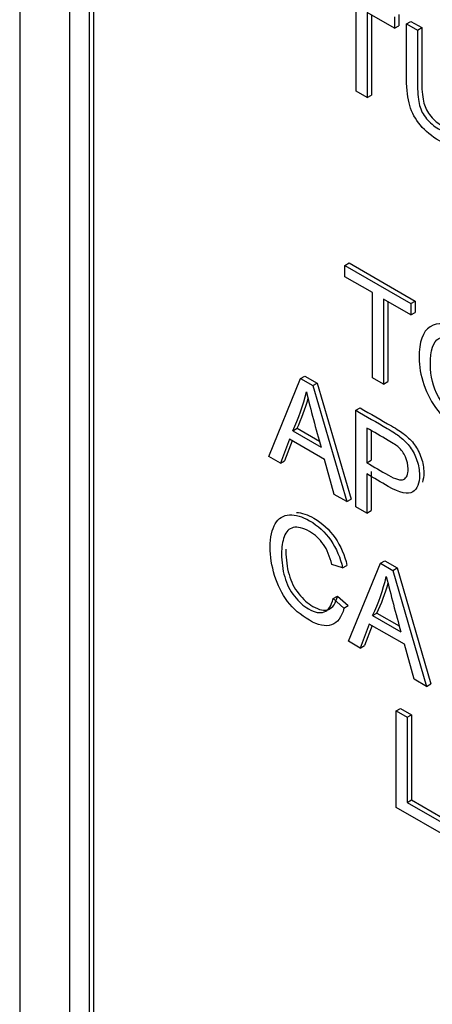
# Model space of a CAD drawing. Header units: inches. Extents: x 1 to 359, y -2 to 239.
# Tile 51 of 64: x 336.84 to 337.177, y 184.366 to 185.172. Entities that reach past the tile are written whole.
import ezdxf

# ---------------------------------------------------------------- set-up
doc = ezdxf.new("R2010")
doc.units = ezdxf.units.IN
doc.header["$MEASUREMENT"] = 0
doc.layers.add('Default', color=7, linetype='Continuous')
doc.layers.add('LAB20180', color=7, linetype='Continuous')

# ---------------------------------------------------------------- blocks, each defined once
blk = doc.blocks.new('SE1')
at = {"layer": 'LAB20180', "color": 7, "linetype": 'Continuous'}
for p, q in [((336.83959, 186.16981), (336.83959, 183.10795)), ((336.88025, 185.98878), (336.88025, 183.23386)), ((336.90005, 185.98143), (336.90005, 183.22652)), ((336.89651, 185.97939), (336.89651, 183.22447)), ((337.11492, 185.11334), (337.11492, 185.18311)), ((337.14643, 185.16491), (337.12394, 185.1779)), ((337.12394, 185.1779), (337.12394, 185.10813)), ((337.12747, 185.17586), (337.12747, 185.11017)), ((337.14997, 185.17621), (337.14997, 185.16696)), ((337.14643, 185.17417), (337.14643, 185.16491)), ((337.14643, 185.16491), (337.14997, 185.16696)), ((337.15622, 185.16852), (337.15976, 185.17056)), ((337.15622, 185.16852), (337.16519, 185.16334)), ((337.15976, 185.17056), (337.16873, 185.16538)), ((337.16519, 185.16334), (337.16873, 185.16538)), ((337.12394, 185.10813), (337.11492, 185.11334)), ((337.12394, 185.10813), (337.12747, 185.11017)), ((337.1057, 184.97067), (337.10924, 184.97271)), ((337.1057, 184.96136), (337.1057, 184.97067)), ((337.1057, 184.97067), (337.1597, 184.93949)), ((337.10924, 184.97271), (337.16324, 184.94153)), ((337.1282, 184.94837), (337.1057, 184.96136)), ((337.1282, 184.87866), (337.1282, 184.94837)), ((337.1597, 184.93018), (337.13721, 184.94317)), ((337.13721, 184.94317), (337.13721, 184.87345)), ((337.14075, 184.94113), (337.14075, 184.8755)), ((337.1597, 184.93949), (337.16324, 184.94153)), ((337.16324, 184.94153), (337.16324, 184.93222)), ((337.1597, 184.93949), (337.1597, 184.93018)), ((337.1597, 184.93018), (337.16324, 184.93222)), ((337.04339, 184.81411), (337.06953, 184.87804)), ((337.06953, 184.87804), (337.07306, 184.88009)), ((337.06953, 184.87804), (337.0795, 184.87229)), ((337.07306, 184.88009), (337.08303, 184.87433)), ((337.13721, 184.87345), (337.1282, 184.87866)), ((337.0795, 184.87229), (337.08303, 184.87433)), ((337.0795, 184.87229), (337.10723, 184.77726)), ((337.08303, 184.87433), (337.11076, 184.7793)), ((337.13721, 184.87345), (337.14075, 184.8755)), ((337.1146, 184.85202), (337.11814, 184.85406)), ((337.1146, 184.773), (337.1146, 184.85202)), ((337.06302, 184.83522), (337.06655, 184.83726)), ((337.06655, 184.83726), (337.08488, 184.82668)), ((337.12357, 184.83753), (337.12357, 184.80914)), ((337.06028, 184.82828), (337.05291, 184.80862)), ((337.08906, 184.81167), (337.06028, 184.82828)), ((337.06302, 184.83522), (337.08619, 184.82184)), ((337.12711, 184.83548), (337.12711, 184.81119)), ((337.06256, 184.82697), (337.05644, 184.81066)), ((337.05291, 184.80862), (337.04339, 184.81411)), ((337.05291, 184.80862), (337.05644, 184.81066)), ((337.09694, 184.7832), (337.08906, 184.81167)), ((337.12357, 184.80914), (337.12711, 184.81119)), ((337.12357, 184.79989), (337.12357, 184.76782)), ((337.12711, 184.80193), (337.12711, 184.76986)), ((337.10723, 184.77726), (337.09694, 184.7832)), ((337.10723, 184.77726), (337.11076, 184.7793)), ((337.12357, 184.76782), (337.1146, 184.773)), ((337.12357, 184.76782), (337.12711, 184.76986)), ((337.1039, 184.72298), (337.09503, 184.72568)), ((337.1039, 184.72298), (337.10744, 184.72502)), ((337.10882, 184.66283), (337.13491, 184.72673)), ((337.13491, 184.72673), (337.13845, 184.72878)), ((337.13491, 184.72673), (337.14493, 184.72095)), ((337.13845, 184.72878), (337.14846, 184.72299)), ((337.14493, 184.72095), (337.14846, 184.72299)), ((337.14493, 184.72095), (337.17266, 184.62597)), ((337.14846, 184.72299), (337.17619, 184.62801)), ((337.09603, 184.69787), (337.09956, 184.69991)), ((337.09956, 184.69991), (337.10853, 184.6921)), ((337.09603, 184.69787), (337.105, 184.69006)), ((337.105, 184.69006), (337.10853, 184.6921)), ((337.12845, 184.68394), (337.13198, 184.68598)), ((337.12845, 184.68394), (337.15158, 184.67058)), ((337.13198, 184.68598), (337.15027, 184.67542)), ((337.12567, 184.67702), (337.11834, 184.65733)), ((337.12795, 184.67571), (337.12187, 184.65938)), ((337.15449, 184.66038), (337.12567, 184.67702)), ((337.11834, 184.65733), (337.10882, 184.66283)), ((337.11834, 184.65733), (337.12187, 184.65938)), ((337.16237, 184.63191), (337.15449, 184.66038)), ((337.17266, 184.62597), (337.16237, 184.63191)), ((337.17266, 184.62597), (337.17619, 184.62801)), ((337.14775, 184.60581), (337.15129, 184.60785)), ((337.14775, 184.52679), (337.14775, 184.60581)), ((337.14775, 184.60581), (337.15677, 184.60061)), ((337.15129, 184.60785), (337.1603, 184.60265)), ((337.15677, 184.60061), (337.1603, 184.60265)), ((337.1603, 184.60265), (337.1603, 184.53293)), ((337.15677, 184.60061), (337.15677, 184.53089)), ((337.15677, 184.53089), (337.1603, 184.53293)), ((337.15677, 184.53089), (337.19051, 184.51141)), ((337.1603, 184.53293), (337.19404, 184.51346)), ((337.19051, 184.50211), (337.14775, 184.52679))]:
    blk.add_line(p, q, dxfattribs=at)
for centre, radius, start, end in [((336.90605, 184.90823), 0.17312, 335.05426, 346.26608), ((336.90959, 184.91028), 0.17312, 335.05426, 343.72035), ((338.43708, 185.20322), 1.40369, 193.85291, 195.76531), ((336.97738, 184.75462), 0.16678, 334.92647, 346.56887), ((338.83216, 185.13913), 1.74468, 194.03981, 195.57842), ((336.98092, 184.75666), 0.16678, 334.92647, 343.91892)]:
    blk.add_arc(centre, radius, start, end, dxfattribs=at)
for points, knots in [([(337.20986, 185.13755), (337.20986, 185.12234), (337.20986, 185.10712), (337.20986, 185.09191), (337.20986, 185.08397), (337.20908, 185.07811), (337.20753, 185.07433), (337.206, 185.07058), (337.20316, 185.06839), (337.19911, 185.06783), (337.19507, 185.06728), (337.18978, 185.06881), (337.1768, 185.0763), (337.17156, 185.08064), (337.16346, 185.09036), (337.16055, 185.09572), (337.15709, 185.1074), (337.15622, 185.11452), (337.15622, 185.12288), (337.15622, 185.13809), (337.15622, 185.1533), (337.15622, 185.16852)], [0, 0, 0, 0, 0.229371, 0.229371, 0.229371, 0.325955, 0.325955, 0.325955, 0.402498, 0.402498, 0.402498, 0.496979, 0.496979, 0.588202, 0.588202, 0.679426, 0.679426, 0.770649, 0.770649, 0.770649, 1, 1, 1, 1]), ([(337.16519, 185.16334), (337.16519, 185.14816), (337.16519, 185.13298), (337.16519, 185.11781), (337.16519, 185.11092), (337.16578, 185.10553), (337.16797, 185.09775), (337.16983, 185.0942), (337.17257, 185.09084), (337.17524, 185.08754), (337.17853, 185.08476), (337.18905, 185.07869), (337.19378, 185.07769), (337.19661, 185.07958), (337.19943, 185.08148), (337.20089, 185.08726), (337.20089, 185.0972), (337.20089, 185.11237), (337.20089, 185.12755), (337.20089, 185.14273)], [0, 0, 0, 0, 0.272206, 0.272206, 0.272206, 0.348704, 0.348704, 0.425203, 0.425203, 0.425203, 0.490104, 0.490104, 0.601582, 0.601582, 0.601582, 0.727853, 0.727853, 0.727853, 1, 1, 1, 1]), ([(337.16873, 185.16538), (337.16873, 185.1502), (337.16873, 185.13502), (337.16873, 185.11985), (337.16873, 185.11296), (337.16932, 185.10757), (337.1715, 185.09979), (337.17337, 185.09624), (337.1761, 185.09288), (337.17878, 185.08958), (337.18207, 185.0868), (337.19258, 185.08073), (337.19732, 185.07973), (337.20014, 185.08163), (337.20296, 185.08352), (337.20442, 185.0893), (337.20442, 185.09924), (337.20442, 185.10033), (337.20442, 185.10142), (337.20442, 185.10251)], [0, 0, 0, 0, 0.2722061, 0.2722061, 0.2722061, 0.3487045, 0.3487045, 0.4252028, 0.4252028, 0.4252028, 0.4901044, 0.4901044, 0.6015825, 0.6015825, 0.6015825, 0.7278526, 0.7278526, 0.7278526, 0.7473893, 0.7473893, 0.7473893, 0.7473893]), ([(337.16644, 184.89501), (337.16644, 184.9081), (337.16949, 184.91659), (337.17555, 184.92051), (337.18163, 184.92444), (337.18948, 184.92356), (337.20537, 184.91438), (337.21106, 184.90936), (337.22117, 184.89659), (337.22504, 184.88946), (337.23032, 184.87401), (337.23164, 184.8662), (337.23164, 184.85027), (337.23023, 184.84393), (337.22468, 184.83452), (337.22072, 184.83202), (337.21562, 184.83176), (337.21046, 184.8315), (337.20496, 184.83302), (337.19262, 184.84015), (337.18689, 184.84525), (337.17678, 184.85823), (337.17295, 184.86533), (337.17036, 184.87309), (337.16779, 184.88076), (337.16644, 184.88807), (337.16644, 184.89501)], [0, 0, 0, 0, 0.133484, 0.133484, 0.133484, 0.259404, 0.259404, 0.341759, 0.341759, 0.424115, 0.424115, 0.50647, 0.50647, 0.590473, 0.590473, 0.674475, 0.674475, 0.674475, 0.751467, 0.751467, 0.834973, 0.834973, 0.91848, 0.91848, 0.91848, 1, 1, 1, 1]), ([(337.17573, 184.88944), (337.17573, 184.87992), (337.17796, 184.87117), (337.18679, 184.85513), (337.1923, 184.84922), (337.20578, 184.84144), (337.21138, 184.84099), (337.21575, 184.84399), (337.2201, 184.84697), (337.22231, 184.8535), (337.22231, 184.87006), (337.2214, 184.87621), (337.21953, 184.88208), (337.21766, 184.88796), (337.21489, 184.89322), (337.20769, 184.90263), (337.20364, 184.90629), (337.19913, 184.90894), (337.19276, 184.9127), (337.18725, 184.91323), (337.18265, 184.91084), (337.17803, 184.90843), (337.17573, 184.90127), (337.17573, 184.88944)], [0, 0, 0, 0, 0.119189, 0.119189, 0.238377, 0.238377, 0.359187, 0.359187, 0.359187, 0.497603, 0.497603, 0.585099, 0.585099, 0.585099, 0.663865, 0.663865, 0.742631, 0.742631, 0.742631, 0.854561, 0.854561, 0.854561, 1, 1, 1, 1]), ([(337.11814, 184.85406), (337.12673, 184.8491), (337.13532, 184.84414), (337.14391, 184.83918), (337.14846, 184.83655), (337.15192, 184.83424), (337.15434, 184.83237), (337.1577, 184.82977), (337.16053, 184.82691), (337.16276, 184.82383), (337.16504, 184.82068), (337.16686, 184.8171), (337.16827, 184.81303), (337.16969, 184.80892), (337.17032, 184.80495), (337.17032, 184.79794), (337.16993, 184.79527), (337.16915, 184.79306)], [0, 0, 0, 0, 0.2166177, 0.2166177, 0.2166177, 0.304542, 0.304542, 0.304542, 0.3808501, 0.3808501, 0.3808501, 0.4539064, 0.4539064, 0.4539064, 0.5331131, 0.5331131, 0.5968018, 0.5968018, 0.5968018, 0.5968018]), ([(337.1146, 184.85202), (337.12319, 184.84706), (337.13178, 184.8421), (337.14038, 184.83714), (337.14493, 184.83451), (337.14839, 184.8322), (337.1508, 184.83033), (337.15417, 184.82773), (337.15699, 184.82486), (337.15923, 184.82179), (337.16151, 184.81864), (337.16332, 184.81506), (337.16473, 184.81098), (337.16616, 184.80688), (337.16678, 184.80291), (337.16678, 184.79224), (337.16496, 184.78761), (337.16123, 184.78514), (337.15749, 184.78267), (337.15085, 184.78414), (337.14115, 184.78974), (337.13529, 184.79313), (337.12943, 184.79651), (337.12357, 184.79989)], [0, 0, 0, 0, 0.216618, 0.216618, 0.216618, 0.304542, 0.304542, 0.304542, 0.38085, 0.38085, 0.38085, 0.453906, 0.453906, 0.453906, 0.533113, 0.533113, 0.67119, 0.67119, 0.67119, 0.852322, 0.852322, 0.852322, 1, 1, 1, 1]), ([(337.12357, 184.80914), (337.12948, 184.80574), (337.13538, 184.80233), (337.14129, 184.79892), (337.14716, 184.79553), (337.15135, 184.79437), (337.15627, 184.79658), (337.1575, 184.79944), (337.1575, 184.80733), (337.15677, 184.81059), (337.15385, 184.817), (337.15194, 184.81969), (337.14957, 184.82184), (337.14808, 184.8232), (337.14525, 184.82502), (337.1411, 184.82741), (337.13526, 184.83079), (337.12942, 184.83416), (337.12357, 184.83753)], [0, 0, 0, 0, 0.215355, 0.215355, 0.215355, 0.351087, 0.351087, 0.486819, 0.486819, 0.585108, 0.585108, 0.683397, 0.683397, 0.683397, 0.786845, 0.786845, 0.786845, 1, 1, 1, 1]), ([(337.105, 184.69006), (337.10313, 184.68257), (337.09972, 184.67802), (337.08988, 184.67466), (337.08382, 184.67595), (337.06935, 184.68431), (337.06338, 184.68943), (337.05874, 184.69558), (337.05412, 184.70169), (337.05063, 184.70878), (337.04822, 184.71675), (337.04582, 184.72466), (337.04462, 184.73244), (337.04462, 184.74816), (337.04599, 184.75457), (337.04872, 184.75909), (337.05144, 184.7636), (337.05528, 184.76609), (337.06028, 184.76635), (337.06535, 184.76662), (337.07085, 184.76504), (337.08373, 184.7576), (337.08947, 184.75223), (337.09411, 184.74556), (337.09879, 184.73884), (337.10204, 184.73131), (337.1039, 184.72298)], [0, 0, 0, 0, 0.104376, 0.104376, 0.208752, 0.208752, 0.317142, 0.317142, 0.317142, 0.409738, 0.409738, 0.409738, 0.508627, 0.508627, 0.616505, 0.616505, 0.616505, 0.708763, 0.708763, 0.708763, 0.799096, 0.799096, 0.902432, 0.902432, 0.902432, 1, 1, 1, 1]), ([(337.06602, 184.76839), (337.07047, 184.76817), (337.07524, 184.76658), (337.08727, 184.75964), (337.09301, 184.75427), (337.09765, 184.7476), (337.10232, 184.74088), (337.10557, 184.73335), (337.10744, 184.72502)], [0.7216773, 0.7216773, 0.7216773, 0.7216773, 0.7990962, 0.7990962, 0.9024317, 0.9024317, 0.9024317, 1, 1, 1, 1]), ([(337.09503, 184.72568), (337.09348, 184.73231), (337.09116, 184.73785), (337.08815, 184.74222), (337.08512, 184.74662), (337.08132, 184.7501), (337.07149, 184.75578), (337.06707, 184.75686), (337.06352, 184.75602), (337.05998, 184.75518), (337.05751, 184.75265), (337.0561, 184.74853), (337.05469, 184.74443), (337.05391, 184.73985), (337.05391, 184.72792), (337.05478, 184.72158), (337.05646, 184.71556), (337.05813, 184.7096), (337.06079, 184.70434), (337.06438, 184.69979), (337.06795, 184.69528), (337.07185, 184.69175), (337.08105, 184.68644), (337.08537, 184.68562), (337.09238, 184.6883), (337.09475, 184.69198), (337.09603, 184.69787)], [0, 0, 0, 0, 0.096945, 0.096945, 0.096945, 0.187413, 0.187413, 0.290421, 0.290421, 0.290421, 0.385578, 0.385578, 0.385578, 0.479008, 0.479008, 0.599806, 0.599806, 0.599806, 0.694434, 0.694434, 0.694434, 0.783273, 0.783273, 0.891636, 0.891636, 1, 1, 1, 1]), ([(337.05747, 184.73825), (337.05745, 184.73774), (337.05745, 184.73722), (337.05745, 184.72996), (337.05831, 184.72362), (337.06, 184.7176), (337.06167, 184.71164), (337.06432, 184.70638), (337.06792, 184.70183), (337.07148, 184.69733), (337.07539, 184.69379), (337.08458, 184.68848), (337.08891, 184.68766), (337.09592, 184.69034), (337.09829, 184.69402), (337.09956, 184.69991)], [0.469532, 0.469532, 0.469532, 0.469532, 0.4790078, 0.4790078, 0.5998055, 0.5998055, 0.5998055, 0.6944339, 0.6944339, 0.6944339, 0.7832726, 0.7832726, 0.8916363, 0.8916363, 1, 1, 1, 1])]:
    blk.add_open_spline(points, degree=3, knots=knots, dxfattribs=at)

msp = doc.modelspace()

# ---------------------------------------------------------------- block references
at = {"layer": 'Default'}
msp.add_blockref('SE1', (0, 0), dxfattribs=at)

doc.saveas('drawing.dxf')
